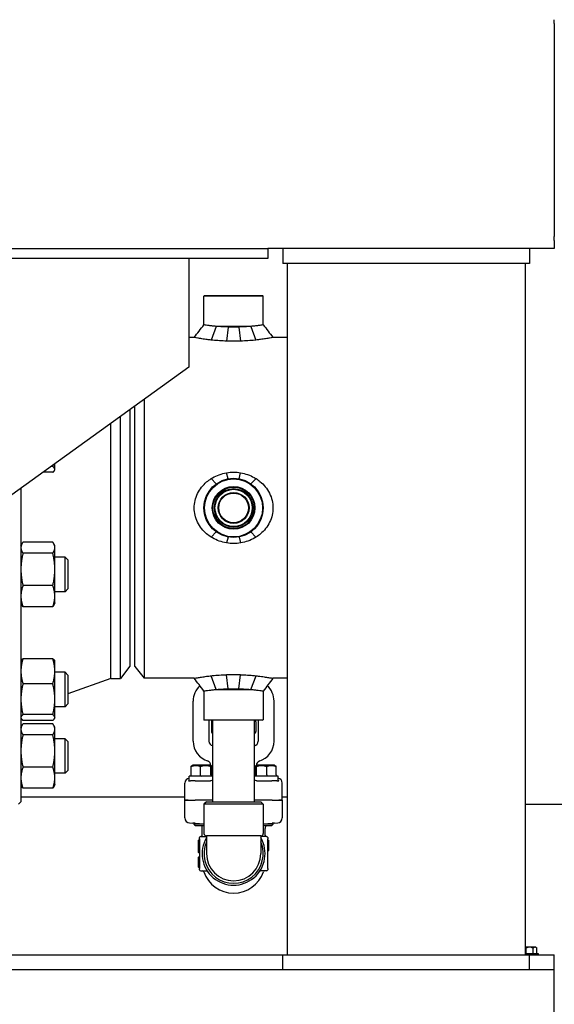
# Model space of a CAD drawing. Header units: inches. Extents: x 5 to 1128, y -85 to 748.
# Tile 246 of 256: x 255 to 268, y 332 to 357. Entities that reach past the tile are written whole.
import ezdxf

# ---------------------------------------------------------------- set-up
doc = ezdxf.new("R2010")
doc.units = ezdxf.units.IN
doc.header["$LTSCALE"] = 32
doc.header["$MEASUREMENT"] = 0
doc.layers.add('Dimension (ANSI)', color=7, linetype='Continuous', lineweight=25)
doc.layers.add('Visible (ANSI)', color=7, linetype='Continuous', lineweight=30)
doc.styles.add('Note Text (ANSI)', font='tahoma.ttf')
doc.dimstyles.new('SB Fraction-16 (ANSI)', dxfattribs={"dimscale": 32, "dimtxt": 0.125, "dimasz": 0.098425, "dimexe": 0.125, "dimexo": 0.0625, "dimgap": 0.031496, "dimtad": 0, "dimtih": 1, "dimtoh": 1, "dimdec": 4, "dimrnd": 1e-08, "dimzin": 0, "dimdsep": 46, "dimlunit": 5, "dimtxsty": 'Note Text (ANSI)', "dimcen": 0.09, "dimdle": 0.393701, "dimclrd": 256, "dimclre": 256, "dimclrt": 256, "dimadec": 0, "dimazin": 3, "dimtfac": 0.96, "dimtofl": 0, "dimtmove": 0, "dimatfit": 3, "dimfxl": 1, "dimfrac": 2, "dimtolj": 1, "dimtzin": 12, "dimlwd": -1, "dimlwe": -1, "dimarcsym": 0})

# ---------------------------------------------------------------- blocks, each defined once
blk = doc.blocks.new('*D17')
at = {"layer": 'Defpoints', "color": 0, "transparency": 16777216}
for p in [(268.182, 333.234), (244.87, 156.234), (303.64, 156.234)]:
    blk.add_point(p, dxfattribs=at)
at = {"layer": 'Dimension (ANSI)', "transparency": 16777216}
for p, q in [((270.182, 333.234), (307.64, 333.234)), ((303.64, 330.084), (303.64, 258.248)), ((303.64, 159.383), (303.64, 252.219)), ((246.87, 156.234), (307.64, 156.234))]:
    blk.add_line(p, q, dxfattribs=at)
for points in [[(303.115, 330.084), (304.164, 330.084), (303.64, 333.234)], [(303.115, 159.383), (304.164, 159.383), (303.64, 156.234)]]:
    blk.add_solid(points, dxfattribs=at)
at = {"layer": 'Dimension (ANSI)', "transparency": 16777216, "insert": (299.537, 257.24), "char_height": 4, "attachment_point": 1, "style": 'Note Text (ANSI)'}
blk.add_mtext('\\A1;177', dxfattribs=at)

msp = doc.modelspace()

# ---------------------------------------------------------------- linework, layer by layer
at = {"layer": 'Visible (ANSI)'}
for p, q in [((268.18226, 357.18075), (268.18226, 357.27662)), ((268.18226, 357.18075), (268.18226, 357.11045)), ((268.18226, 357.11045), (268.18226, 356.80772)), ((268.18226, 356.80772), (268.18226, 352.15962)), ((268.18226, 352.15962), (268.18226, 351.85689)), ((268.18226, 351.85689), (268.18226, 351.78658)), ((268.18226, 351.69072), (268.18226, 351.78658)), ((268.18226, 351.69072), (268.18226, 351.48367)), ((173.52601, 351.48367), (260.93226, 351.48367)), ((261.30726, 351.48367), (260.93226, 351.48367)), ((260.93226, 351.48367), (260.93226, 351.23367)), ((261.30726, 351.48367), (261.30726, 351.10867)), ((267.55726, 351.48367), (261.30726, 351.48367)), ((268.18226, 351.48367), (267.55726, 351.48367)), ((267.55726, 351.48367), (267.55726, 351.10867)), ((260.93226, 351.23367), (173.52601, 351.23367)), ((258.93226, 351.23367), (258.93226, 348.48367)), ((267.55726, 351.10867), (261.30726, 351.10867)), ((261.42226, 351.10867), (261.42226, 333.60867)), ((267.44226, 351.10867), (267.44226, 333.60867)), ((259.32789, 350.29617), (259.31226, 350.28054)), ((260.81226, 350.28054), (259.31226, 350.28054)), ((259.31226, 349.55491), (259.31226, 350.28054)), ((259.32789, 350.29617), (260.79664, 350.29617)), ((260.79664, 350.29617), (260.81226, 350.28054)), ((260.81226, 349.55491), (260.81226, 350.28054)), ((259.62244, 349.51492), (259.4953, 349.16954)), ((260.50209, 349.51492), (259.62244, 349.51492)), ((259.92602, 349.49851), (259.88458, 349.14141)), ((260.1985, 349.49851), (260.23995, 349.14141)), ((260.50209, 349.51492), (260.62922, 349.16954)), ((259.06513, 349.23367), (258.93226, 349.23367)), ((261.42226, 349.23367), (261.05939, 349.23367)), ((258.93226, 348.48367), (241.92226, 336.23367)), ((257.794, 347.66393), (257.794, 340.60867)), ((257.43726, 347.40702), (257.43726, 340.91867)), ((257.56226, 340.91067), (257.56226, 347.49704)), ((257.19747, 340.60617), (257.19747, 347.23434)), ((256.95726, 340.60617), (256.95726, 347.06134)), ((255.4844, 345.96819), (255.43934, 345.96819)), ((255.53626, 345.88449), (255.53101, 345.87324)), ((255.53626, 345.89558), (255.53626, 346.03799)), ((255.53626, 345.88449), (255.53626, 345.89558)), ((255.4844, 345.82297), (255.23769, 345.82297)), ((259.62244, 345.52867), (259.49502, 345.66196)), ((259.92196, 345.65793), (259.88458, 345.80842)), ((260.20256, 345.65793), (260.23995, 345.80842)), ((260.50209, 345.52867), (260.62951, 345.66196)), ((254.67726, 345.41937), (254.67726, 337.48367)), ((259.62244, 344.31367), (259.4953, 344.1802)), ((259.92205, 344.18439), (259.88458, 344.03392)), ((260.20248, 344.18439), (260.23995, 344.03392)), ((260.50209, 344.31367), (260.62922, 344.1802)), ((254.67726, 343.95785), (254.69861, 344.00363)), ((255.4844, 344.05628), (254.72913, 344.05628)), ((255.53626, 343.95785), (255.51491, 344.00363)), ((255.53626, 343.9148), (255.53626, 343.95785)), ((255.53626, 343.36461), (255.53626, 343.9148)), ((255.4844, 343.77332), (254.72913, 343.77332)), ((255.79435, 343.67635), (255.53626, 343.67635)), ((255.79435, 342.80135), (255.79435, 343.67635)), ((255.86726, 343.60343), (255.79435, 343.67635)), ((255.86726, 343.60343), (255.86726, 342.87426)), ((255.53626, 342.68865), (255.53626, 343.36461)), ((255.4844, 342.95589), (254.72913, 342.95589)), ((255.86726, 342.87426), (255.79435, 342.80135)), ((255.79435, 342.80135), (255.53626, 342.80135)), ((255.53626, 342.51985), (255.53626, 342.68865)), ((254.67726, 342.51985), (254.69861, 342.47406)), ((255.4844, 342.42142), (254.72913, 342.42142)), ((255.53626, 342.51985), (255.51491, 342.47406)), ((254.67726, 341.04398), (254.68251, 341.05523)), ((255.4844, 341.1055), (254.72913, 341.1055)), ((255.53626, 341.04398), (255.53101, 341.05523)), ((255.53626, 340.78785), (255.53626, 341.04398)), ((257.43726, 340.91867), (257.19747, 340.60617)), ((257.56226, 340.91067), (257.794, 340.60867)), ((255.53626, 340.07993), (255.53626, 340.78785)), ((255.79435, 340.76248), (255.53626, 340.76248)), ((255.79435, 339.88748), (255.79435, 340.76248)), ((255.86726, 340.68956), (255.79435, 340.76248)), ((255.86726, 340.68956), (255.86726, 339.96039)), ((259.62244, 340.32742), (259.49502, 340.67277)), ((259.92593, 340.34383), (259.88458, 340.70093)), ((260.1986, 340.34383), (260.23995, 340.70093)), ((260.50209, 340.32742), (260.62951, 340.67277)), ((255.4844, 340.4702), (254.72913, 340.4702)), ((256.95726, 340.60617), (255.86726, 340.21893)), ((256.95726, 340.60617), (257.19747, 340.60617)), ((259.06513, 340.60867), (257.794, 340.60867)), ((261.42226, 340.60867), (261.05939, 340.60867)), ((259.31226, 340.28742), (259.31226, 339.56179)), ((259.62244, 340.32742), (260.50209, 340.32742)), ((260.81226, 340.28742), (260.81226, 339.56179)), ((255.53626, 339.61706), (255.53626, 340.07993)), ((255.79435, 339.88748), (255.53626, 339.88748)), ((255.86726, 339.96039), (255.79435, 339.88748)), ((259.03726, 339.02117), (259.03726, 340.03117)), ((261.08726, 339.02117), (261.08726, 340.03117)), ((255.4844, 339.68967), (254.72913, 339.68967)), ((254.67726, 339.60598), (254.68251, 339.59472)), ((254.67726, 339.36165), (254.69861, 339.40744)), ((255.4844, 339.54445), (254.72913, 339.54445)), ((255.4844, 339.46008), (254.72913, 339.46008)), ((255.53626, 339.36165), (255.51491, 339.40744)), ((255.53626, 339.60598), (255.53101, 339.59472)), ((255.53626, 339.60598), (255.53626, 339.61706)), ((259.31226, 339.56179), (260.81226, 339.56179)), ((259.32789, 339.54617), (259.31226, 339.56179)), ((260.79664, 339.54617), (259.32789, 339.54617)), ((259.43726, 339.54617), (259.43726, 339.02117)), ((259.49976, 339.50867), (259.49976, 339.26622)), ((259.53726, 337.48367), (259.53726, 339.54617)), ((260.58726, 337.48367), (260.58726, 339.54617)), ((260.62476, 339.50867), (260.62476, 339.26622)), ((260.68726, 339.54617), (260.68726, 339.02117)), ((260.79664, 339.54617), (260.81226, 339.56179)), ((255.4844, 339.17713), (254.72913, 339.17713)), ((255.53626, 339.31861), (255.53626, 339.36165)), ((255.53626, 338.76842), (255.53626, 339.31861)), ((255.79435, 339.08015), (255.53626, 339.08015)), ((255.79435, 338.20515), (255.79435, 339.08015)), ((255.86726, 339.00723), (255.79435, 339.08015)), ((255.86726, 339.00723), (255.86726, 338.27807)), ((255.53626, 338.09246), (255.53626, 338.76842)), ((259.03101, 338.41117), (258.99881, 338.39507)), ((259.46851, 338.41117), (259.03101, 338.41117)), ((259.46851, 338.41117), (259.50072, 338.39507)), ((259.48476, 338.40352), (259.48476, 338.40304)), ((260.65601, 338.41117), (260.62381, 338.39507)), ((260.63976, 338.40352), (260.63976, 338.40304)), ((261.09351, 338.41117), (260.65601, 338.41117)), ((261.09351, 338.41117), (261.12572, 338.39507)), ((255.4844, 338.3597), (254.72913, 338.3597)), ((255.79435, 338.20515), (255.53626, 338.20515)), ((255.86726, 338.27807), (255.79435, 338.20515)), ((258.98813, 338.16742), (258.98813, 338.37621)), ((259.2246, 338.16742), (259.2246, 338.37621)), ((259.48623, 338.16742), (259.48623, 338.37621)), ((259.51139, 338.16742), (259.51139, 338.37621)), ((260.61313, 338.16742), (260.61313, 338.37621)), ((260.63829, 338.16742), (260.63829, 338.37621)), ((260.89992, 338.16742), (260.89992, 338.37621)), ((261.13639, 338.16742), (261.13639, 338.37621)), ((254.67726, 337.92365), (254.69861, 337.87787)), ((255.53626, 337.92365), (255.51491, 337.87787)), ((255.53626, 337.92365), (255.53626, 338.09246)), ((258.82976, 337.52117), (258.82976, 337.95907)), ((258.91923, 338.01117), (258.93726, 338.01117)), ((258.95771, 338.13617), (258.93726, 338.13617)), ((258.93726, 338.01117), (258.93726, 338.13617)), ((258.93726, 338.01117), (258.96404, 338.01117)), ((258.96404, 338.01117), (258.96902, 338.01117)), ((259.09021, 338.01117), (258.96902, 338.01117)), ((259.20003, 338.13617), (258.97686, 338.13617)), ((259.09021, 338.01117), (259.47544, 338.01117)), ((259.49208, 338.13617), (259.24517, 338.13617)), ((259.53726, 338.13617), (259.51807, 338.13617)), ((260.60646, 338.13617), (260.58726, 338.13617)), ((260.87935, 338.13617), (260.63245, 338.13617)), ((260.64909, 338.01117), (261.03431, 338.01117)), ((261.14766, 338.13617), (260.9245, 338.13617)), ((261.1555, 338.01117), (261.03431, 338.01117)), ((261.1555, 338.01117), (261.16048, 338.01117)), ((261.16048, 338.01117), (261.18726, 338.01117)), ((261.18726, 338.13617), (261.16681, 338.13617)), ((261.18726, 338.01117), (261.18726, 338.13617)), ((261.18726, 338.01117), (261.20529, 338.01117)), ((261.29476, 337.52117), (261.29476, 337.95907)), ((255.4844, 337.82522), (254.72913, 337.82522)), ((254.67726, 337.48367), (254.61476, 337.42117)), ((254.67726, 337.60867), (258.82976, 337.60867)), ((258.82976, 337.52117), (258.91454, 337.52117)), ((258.82976, 337.07401), (258.82976, 337.52117)), ((258.91454, 337.52117), (258.82976, 337.52117)), ((258.91454, 337.52117), (259.08499, 337.52117)), ((258.91454, 337.52117), (259.08499, 337.52117)), ((259.53726, 337.52117), (259.08499, 337.52117)), ((259.53726, 337.52117), (259.08499, 337.52117)), ((259.37476, 337.48367), (259.31226, 337.42117)), ((260.81226, 337.42117), (259.31226, 337.42117)), ((259.31226, 337.42117), (259.31226, 336.68117)), ((259.37476, 337.48367), (260.74976, 337.48367)), ((261.03954, 337.52117), (260.58726, 337.52117)), ((261.03954, 337.52117), (260.58726, 337.52117)), ((260.74976, 337.48367), (260.81226, 337.42117)), ((260.81226, 337.42117), (260.81226, 336.68117)), ((261.03954, 337.52117), (261.20998, 337.52117)), ((261.03954, 337.52117), (261.20998, 337.52117)), ((261.20998, 337.52117), (261.29476, 337.52117)), ((261.29476, 337.52117), (261.20998, 337.52117)), ((261.29476, 337.60867), (261.42226, 337.60867)), ((261.29476, 337.52117), (261.29476, 337.07401)), ((267.44226, 337.42117), (268.60126, 337.42117)), ((258.94652, 336.94925), (259.03034, 336.94339)), ((259.08716, 336.93941), (259.03034, 336.94339)), ((259.06226, 336.91499), (259.06226, 336.94115)), ((259.31226, 336.91499), (259.06226, 336.91499)), ((259.09108, 336.88617), (259.06226, 336.91499)), ((259.08716, 336.93941), (259.31226, 336.92366)), ((260.81226, 336.92366), (261.03737, 336.93941)), ((261.06226, 336.91499), (260.81226, 336.91499)), ((261.03344, 336.88617), (261.06226, 336.91499)), ((261.09418, 336.94339), (261.03737, 336.93941)), ((261.06226, 336.91499), (261.06226, 336.94115)), ((261.09418, 336.94339), (261.17801, 336.94925)), ((259.09108, 336.88617), (259.31226, 336.88617)), ((259.26476, 336.63992), (259.26476, 336.88617)), ((260.81226, 336.88617), (261.03344, 336.88617)), ((260.85976, 336.63992), (260.85976, 336.81042)), ((259.16851, 336.5011), (259.16851, 336.49563)), ((259.16851, 336.49563), (259.16851, 336.49502)), ((259.16851, 336.49502), (259.16851, 336.37537)), ((259.18935, 336.51151), (259.17893, 336.51151)), ((259.18935, 336.50604), (259.17893, 336.50604)), ((259.18935, 336.50544), (259.17893, 336.50544)), ((259.19976, 336.54617), (259.19976, 336.57742)), ((259.19976, 336.54617), (259.19976, 335.79617)), ((259.23101, 336.60867), (259.37476, 336.60867)), ((260.74976, 336.61867), (259.37476, 336.61867)), ((259.37476, 336.61867), (259.37476, 336.17117)), ((260.74976, 336.61867), (260.74976, 336.17117)), ((260.89351, 336.60867), (260.74976, 336.60867)), ((260.92476, 336.57742), (260.92476, 336.54617)), ((260.92476, 335.79617), (260.92476, 336.54617)), ((260.92476, 336.50487), (260.9456, 336.50487)), ((260.93518, 336.51014), (260.9456, 336.51014)), ((260.95601, 336.49444), (260.95601, 336.49972)), ((260.95601, 336.26529), (260.95601, 336.49445)), ((259.16851, 336.37537), (259.16851, 336.25552)), ((259.16851, 336.25552), (259.16851, 336.25512)), ((259.16851, 336.25512), (259.16851, 336.20649)), ((259.18935, 336.2451), (259.17893, 336.2451)), ((259.18935, 336.2447), (259.17893, 336.2447)), ((259.18935, 336.19608), (259.17893, 336.19608)), ((260.92476, 336.25487), (260.9456, 336.25487)), ((260.93518, 336.2496), (260.9456, 336.2496)), ((260.95601, 336.26002), (260.95601, 336.26529)), ((259.16851, 336.07487), (259.16851, 336.06978)), ((259.16851, 336.06981), (259.16851, 335.84064)), ((259.18935, 336.08529), (259.17893, 336.08529)), ((259.18935, 336.08022), (259.17893, 336.08022)), ((259.16851, 335.84064), (259.16851, 335.83537)), ((259.18935, 335.83022), (259.17893, 335.83022)), ((259.18935, 335.82496), (259.17893, 335.82496)), ((259.19976, 335.76492), (259.19976, 335.79617)), ((259.23101, 335.73367), (259.37882, 335.73367)), ((260.89351, 335.73367), (260.74571, 335.73367)), ((260.92476, 335.79617), (260.92476, 335.76492)), ((267.55726, 333.80267), (267.44226, 333.80267)), ((267.4672, 333.64767), (267.4672, 333.78345)), ((267.69236, 333.80267), (267.55726, 333.80267)), ((267.64733, 333.64767), (267.64733, 333.78345)), ((267.71326, 333.80267), (267.69236, 333.80267)), ((267.7374, 333.64767), (267.7374, 333.78345)), ((249.43226, 333.60867), (261.30726, 333.60867)), ((261.30726, 333.23367), (261.30726, 333.60867)), ((261.30726, 333.60867), (267.55726, 333.60867)), ((267.44226, 333.64767), (267.77326, 333.64767)), ((267.55726, 333.23367), (267.55726, 333.60867)), ((267.55726, 333.60867), (268.18226, 333.60867)), ((267.77326, 333.64767), (267.77326, 333.60867)), ((268.18226, 333.23367), (268.18226, 333.60867)), ((268.18226, 333.23367), (173.52601, 333.23367)), ((268.18226, 170.36817), (268.18226, 333.23367))]:
    msp.add_line(p, q, dxfattribs=at)
for radius in [0.75, 0.73438, 0.54063, 0.52432, 0.48748, 0.47117, 0.39063, 0.375]:
    msp.add_circle((260.06226, 344.92117), radius, dxfattribs=at)
for centre, radius, start, end in [((259.56226, 340.03117), 0.525, 132.148192, 180), ((260.56226, 340.03117), 0.525, 0, 47.851802), ((255.05226, 339.53143), 0.375, 170.315404, 180), ((259.56226, 339.50867), 0.0625, 143.130102, 180), ((260.56226, 339.50867), 0.0625, 0, 36.869898), ((259.56226, 339.26622), 0.0625, 180, 246.421822), ((260.56226, 339.26622), 0.0625, 293.578178, 0), ((259.56226, 339.02117), 0.525, 180, 254.196945), ((259.56226, 339.02117), 0.125, 180, 258.463041), ((260.56226, 339.02117), 0.125, 281.536959, 0), ((260.56226, 339.02117), 0.525, 285.803055, 0), ((259.35976, 338.40352), 0.125, 0, 71.84803), ((260.76476, 338.40352), 0.125, 108.15197, 180), ((259.37476, 336.68117), 0.0625, 180, 270), ((260.74976, 336.68117), 0.0625, 270, 0), ((260.98476, 336.81042), 0.125, 142.701646, 180), ((259.17893, 336.5011), 0.01042, 90, 180), ((259.17893, 336.49563), 0.01042, 90, 180), ((259.17893, 336.49502), 0.01042, 90, 180), ((259.18935, 336.52193), 0.01042, 270, 0), ((259.18935, 336.51646), 0.01042, 270, 0), ((259.18935, 336.51585), 0.01042, 270, 0), ((259.23101, 336.57742), 0.03125, 90, 180), ((259.23351, 336.63992), 0.03125, 270, 0), ((260.06226, 336.17117), 0.7975, 149.549686, 30.450314), ((260.06226, 336.17117), 0.75, 156.443536, 23.556464), ((260.89101, 336.63992), 0.03125, 180, 270), ((260.89351, 336.57742), 0.03125, 0, 90), ((260.93518, 336.52056), 0.01042, 180, 270), ((260.9456, 336.49972), 0.01042, 0, 90), ((260.9456, 336.49445), 0.01042, 0, 90), ((259.17893, 336.25552), 0.01042, 180, 270), ((259.17893, 336.25512), 0.01042, 180, 270), ((259.17893, 336.20649), 0.01042, 180, 270), ((259.18935, 336.23469), 0.01042, 0, 90), ((259.18935, 336.23428), 0.01042, 0, 90), ((259.18935, 336.18566), 0.01042, 0, 90), ((260.06226, 336.17117), 0.6875, 180, 0), ((260.93518, 336.23919), 0.01042, 90, 180), ((260.9456, 336.26529), 0.01042, 270, 0), ((260.9456, 336.26002), 0.01042, 270, 0), ((259.17893, 336.07487), 0.01042, 90, 180), ((259.17893, 336.06981), 0.01042, 90, 180), ((259.18935, 336.0957), 0.01042, 270, 0), ((259.18935, 336.09064), 0.01042, 270, 0), ((259.17893, 335.84064), 0.01042, 180, 270), ((259.17893, 335.83537), 0.01042, 180, 270), ((259.18935, 335.81981), 0.01042, 0, 90), ((259.18935, 335.81454), 0.01042, 0, 90), ((259.23101, 335.76492), 0.03125, 180, 270), ((259.27745, 335.70242), 0.03125, 18.739563, 90), ((260.06226, 335.96867), 0.7975, 198.739563, 341.260437), ((259.37882, 335.70242), 0.03125, 34.444721, 90), ((260.74571, 335.70242), 0.03125, 90, 145.555279), ((260.84708, 335.70242), 0.03125, 90, 161.260437), ((260.89351, 335.76492), 0.03125, 270, 0), ((267.55726, 333.58205), 0.22062, 90, 114.094843), ((267.55726, 333.58205), 0.22062, 65.905157, 90), ((267.55726, 333.58205), 0.2702, 48.189685, 54.73561)]:
    msp.add_arc(centre, radius, start, end, dxfattribs=at)
for centre, major_axis, ratio, start_param, end_param in [((258.95543, 338.16742), (0.0327, 0), 0.95555331, 5.05903576, 6.28318531), ((259.22146, 338.16742), (0, -0.03125), 0.10063878, 0.34664678, 1.57079633), ((259.51579, 338.16742), (0, -0.03125), 0.94587531, 4.71238898, 5.93653853), ((259.5441, 338.16742), (-0.0327, 0), 0.95555331, 0, 1.22414955), ((260.58043, 338.16742), (0.0327, 0), 0.95555331, 5.05903576, 6.28318531), ((260.60874, 338.16742), (0, -0.03125), 0.94587531, 0.34664678, 1.57079633), ((260.90307, 338.16742), (0, -0.03125), 0.10063878, 4.71238898, 5.93653853), ((261.1691, 338.16742), (-0.0327, 0), 0.95555331, 0, 1.22414955), ((258.95524, 337.9585), (-0.10779, 0.06457), 0.9948398, 5.39357966, 6.82060869), ((259.24976, 338.04109), (0.375, 0), 0.05240778, 5.56359323, 5.58602217), ((260.87476, 338.04109), (0.375, 0), 0.05240778, 3.83875579, 3.86118473), ((261.16929, 337.9585), (0.10779, 0.06457), 0.9948398, 5.74576193, 7.17279095), ((258.95524, 337.07395), (-0.12517, 0.00876), 0.99617618, 0.06958796, 1.57079633), ((261.16929, 337.07395), (0.12517, 0.00876), 0.99617618, 4.71238898, 6.21359735), ((267.42216, 333.58205), (0, 0.22062), 0.5, 5.86265097, 6.09994596), ((267.69236, 333.58205), (0, 0.22062), 0.5, 0, 0.42053434), ((267.69236, 333.58205), (0, 0.22062), 0.5, 5.86265097, 6.28318531)]:
    msp.add_ellipse(centre, major_axis=major_axis, ratio=ratio, start_param=start_param, end_param=end_param, dxfattribs=at)
for points in [[(259.06513, 349.23367), (259.1475, 349.34076), (259.2299, 349.44782), (259.31226, 349.55491)], [(260.81226, 349.55491), (260.89463, 349.44782), (260.97703, 349.34076), (261.05939, 349.23367)], [(259.31226, 340.28742), (259.2299, 340.39452), (259.1475, 340.50158), (259.06513, 340.60867)], [(261.05939, 340.60867), (260.97703, 340.50158), (260.89463, 340.39452), (260.81226, 340.28742)], [(258.95771, 338.13617), (258.96028, 338.13617), (258.96333, 338.13665), (258.96654, 338.13803)], [(258.96654, 338.13803), (258.96977, 338.13665), (258.97334, 338.13617), (258.97686, 338.13617)], [(259.20003, 338.13617), (259.20716, 338.13617), (259.21493, 338.13665), (259.22253, 338.13803)], [(259.22253, 338.13803), (259.23012, 338.13665), (259.23794, 338.13617), (259.24517, 338.13617)], [(259.49208, 338.13617), (259.49664, 338.13617), (259.50137, 338.13665), (259.50575, 338.13803)], [(259.50575, 338.13803), (259.51012, 338.13665), (259.51437, 338.13617), (259.51807, 338.13617)], [(259.53726, 338.13666), (259.53589, 338.13696), (259.53445, 338.1374), (259.53298, 338.13803)], [(260.59154, 338.13803), (260.59007, 338.1374), (260.58864, 338.13696), (260.58727, 338.13666)], [(260.60646, 338.13617), (260.61016, 338.13617), (260.61441, 338.13665), (260.61878, 338.13803)], [(260.61878, 338.13803), (260.62315, 338.13665), (260.62788, 338.13617), (260.63245, 338.13617)], [(260.87935, 338.13617), (260.88658, 338.13617), (260.89441, 338.13665), (260.902, 338.13803)], [(260.902, 338.13803), (260.90959, 338.13665), (260.91736, 338.13617), (260.9245, 338.13617)], [(261.14766, 338.13617), (261.15118, 338.13617), (261.15476, 338.13665), (261.15798, 338.13803)], [(261.15798, 338.13803), (261.1612, 338.13665), (261.16424, 338.13617), (261.16681, 338.13617)], [(258.91923, 338.01117), (258.92443, 338.01809), (258.93047, 338.02458), (258.93727, 338.03036)]]:
    msp.add_open_spline(points, degree=3, dxfattribs=at)
for points, knots in [([(259.62244, 349.51492), (259.58969, 349.51805), (259.55935, 349.52131), (259.49869, 349.5283), (259.46747, 349.53226), (259.41243, 349.53968), (259.3886, 349.54313), (259.3503, 349.54887), (259.33581, 349.55115), (259.31679, 349.55417), (259.31226, 349.55491), (259.31226, 349.55491)], [6.8931085, 6.8931085, 6.8931085, 6.8931085, 7.18950442, 7.18950442, 7.54897453, 7.54897453, 7.90844463, 7.90844463, 8.26791474, 8.26791474, 8.62738484, 8.62738484, 8.62738484, 8.62738484]), ([(259.92602, 349.49851), (259.92377, 349.49856), (259.92153, 349.49862), (259.87102, 349.49998), (259.82275, 349.50195), (259.72944, 349.50697), (259.68434, 349.51001), (259.63553, 349.51385), (259.62894, 349.51438), (259.62244, 349.51492)], [0.337722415, 0.337722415, 0.337722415, 0.337722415, 0.354229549, 0.354229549, 0.708459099, 0.708459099, 1.062688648, 1.062688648, 1.118671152, 1.118671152, 1.118671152, 1.118671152]), ([(260.1985, 349.49851), (260.15253, 349.49733), (260.10662, 349.49676), (260.06226, 349.49676), (260.01794, 349.49676), (259.97203, 349.49733), (259.92602, 349.49851)], [-0.338011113, -0.338011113, -0.338011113, -0.338011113, 0, 0, 0, 0.337722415, 0.337722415, 0.337722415, 0.337722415]), ([(260.50209, 349.51492), (260.498, 349.51458), (260.49387, 349.51425), (260.44703, 349.5105), (260.40124, 349.50735), (260.30638, 349.50216), (260.25725, 349.50011), (260.20488, 349.49867), (260.20169, 349.49859), (260.1985, 349.49851)], [-1.119570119, -1.119570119, -1.119570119, -1.119570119, -1.084398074, -1.084398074, -0.722932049, -0.722932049, -0.361466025, -0.361466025, -0.338011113, -0.338011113, -0.338011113, -0.338011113]), ([(260.81226, 349.55491), (260.81226, 349.55491), (260.80774, 349.55417), (260.78872, 349.55115), (260.77423, 349.54887), (260.73593, 349.54313), (260.7121, 349.53968), (260.65705, 349.53226), (260.62584, 349.5283), (260.56518, 349.52131), (260.53484, 349.51805), (260.50209, 349.51492)], [2.87579495, 2.87579495, 2.87579495, 2.87579495, 3.23526505, 3.23526505, 3.59473516, 3.59473516, 3.95420526, 3.95420526, 4.31367537, 4.31367537, 4.61007129, 4.61007129, 4.61007129, 4.61007129]), ([(259.4953, 349.16954), (259.45941, 349.17347), (259.42549, 349.17754), (259.34618, 349.18772), (259.30049, 349.19424), (259.21888, 349.20674), (259.18297, 349.21269), (259.12463, 349.22273), (259.10215, 349.22682), (259.0724, 349.23229), (259.06513, 349.23367), (259.06513, 349.23367)], [1.4424487, 1.4424487, 1.4424487, 1.4424487, 1.75385711, 1.75385711, 2.22723019, 2.22723019, 2.70060327, 2.70060327, 3.17397635, 3.17397635, 3.64734943, 3.64734943, 3.64734943, 3.64734943]), ([(259.88458, 349.14141), (259.8249, 349.14348), (259.76513, 349.14661), (259.64917, 349.15462), (259.59292, 349.15949), (259.52493, 349.16635), (259.50996, 349.16793), (259.4953, 349.16954)], [0.4397521, 0.4397521, 0.4397521, 0.4397521, 0.87692855, 0.87692855, 1.31539283, 1.31539283, 1.4424487, 1.4424487, 1.4424487, 1.4424487]), ([(260.23995, 349.14141), (260.23885, 349.14136), (260.23775, 349.14132), (260.17814, 349.13886), (260.11926, 349.13767), (260.00527, 349.13767), (259.94639, 349.13886), (259.88678, 349.14132), (259.88568, 349.14136), (259.88458, 349.14141)], [-7.390832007, -7.390832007, -7.390832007, -7.390832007, -7.382681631, -7.382681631, -6.948392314, -6.948392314, -6.514102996, -6.514102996, -6.50595262, -6.50595262, -6.50595262, -6.50595262]), ([(260.62922, 349.16954), (260.6185, 349.16836), (260.6076, 349.1672), (260.54291, 349.16052), (260.48552, 349.15543), (260.36681, 349.14703), (260.30542, 349.14373), (260.24269, 349.14151), (260.24132, 349.14146), (260.23995, 349.14141)], [13.1434795, 13.1434795, 13.1434795, 13.1434795, 13.23626656, 13.23626656, 13.68658302, 13.68658302, 14.13689949, 14.13689949, 14.14695992, 14.14695992, 14.14695992, 14.14695992]), ([(261.05939, 349.23367), (261.05939, 349.23367), (261.05249, 349.23236), (261.02414, 349.22714), (261.0027, 349.22324), (260.94697, 349.2136), (260.91263, 349.20787), (260.83451, 349.19579), (260.79073, 349.18945), (260.70931, 349.17878), (260.67053, 349.17406), (260.62922, 349.16954)], [10.94095741, 10.94095741, 10.94095741, 10.94095741, 11.40220558, 11.40220558, 11.86345375, 11.86345375, 12.32470192, 12.32470192, 12.78595009, 12.78595009, 13.1434795, 13.1434795, 13.1434795, 13.1434795]), ([(259.4953, 344.1802), (259.45399, 344.20614), (259.41522, 344.23465), (259.33379, 344.30394), (259.29002, 344.34869), (259.2119, 344.44756), (259.17755, 344.50169), (259.12182, 344.61595), (259.10038, 344.6762), (259.07203, 344.79854), (259.06513, 344.86064), (259.06513, 344.9817), (259.07203, 345.0438), (259.10038, 345.16614), (259.12182, 345.22639), (259.17755, 345.34064), (259.2119, 345.39478), (259.29002, 345.49365), (259.33379, 345.5384), (259.41514, 345.60762), (259.45381, 345.63607), (259.49502, 345.66196)], [1.44373646, 1.44373646, 1.44373646, 1.44373646, 1.80126586, 1.80126586, 2.26251403, 2.26251403, 2.7237622, 2.7237622, 3.18501037, 3.18501037, 3.64625854, 3.64625854, 4.10750671, 4.10750671, 4.56875488, 4.56875488, 5.03000306, 5.03000306, 5.49125123, 5.49125123, 5.8479589, 5.8479589, 5.8479589, 5.8479589]), ([(259.49502, 345.66196), (259.50584, 345.66875), (259.51683, 345.67537), (259.58162, 345.7127), (259.63901, 345.7392), (259.75772, 345.78152), (259.81911, 345.79738), (259.88184, 345.80797), (259.88321, 345.8082), (259.88458, 345.80842)], [5.8479589, 5.8479589, 5.8479589, 5.8479589, 5.94156769, 5.94156769, 6.39188416, 6.39188416, 6.84220062, 6.84220062, 6.85226105, 6.85226105, 6.85226105, 6.85226105]), ([(259.88458, 345.80842), (259.88568, 345.80864), (259.88678, 345.80886), (259.94639, 345.82057), (260.00527, 345.82604), (260.06226, 345.82604), (260.11926, 345.82604), (260.17814, 345.82057), (260.23775, 345.80886), (260.23885, 345.80864), (260.23995, 345.80842)], [-0.442439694, -0.442439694, -0.442439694, -0.442439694, -0.434289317, -0.434289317, 0, 0, 0, 0.434289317, 0.434289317, 0.442439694, 0.442439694, 0.442439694, 0.442439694]), ([(260.23995, 345.80842), (260.29963, 345.79858), (260.35939, 345.78354), (260.47536, 345.74335), (260.53161, 345.71815), (260.59969, 345.68015), (260.61476, 345.67121), (260.62951, 345.66196)], [-6.85385588, -6.85385588, -6.85385588, -6.85385588, -6.41667942, -6.41667942, -5.97821514, -5.97821514, -5.85033552, -5.85033552, -5.85033552, -5.85033552]), ([(260.62951, 345.66196), (260.6653, 345.63947), (260.69912, 345.6151), (260.77835, 345.55026), (260.82404, 345.50515), (260.90564, 345.40503), (260.94156, 345.35003), (260.99989, 345.23363), (261.02237, 345.17211), (261.05213, 345.04694), (261.05939, 344.98329), (261.05939, 344.86064), (261.05249, 344.79854), (261.02414, 344.6762), (261.0027, 344.61595), (260.94697, 344.50169), (260.91263, 344.44756), (260.83451, 344.34869), (260.79073, 344.30394), (260.70931, 344.23465), (260.67053, 344.20614), (260.62922, 344.1802)], [-5.85033552, -5.85033552, -5.85033552, -5.85033552, -5.53975087, -5.53975087, -5.06637779, -5.06637779, -4.5930047, -4.5930047, -4.11963162, -4.11963162, -3.64625854, -3.64625854, -3.18501037, -3.18501037, -2.7237622, -2.7237622, -2.26251403, -2.26251403, -1.80126586, -1.80126586, -1.44373646, -1.44373646, -1.44373646, -1.44373646]), ([(259.88458, 344.03392), (259.88321, 344.03414), (259.88184, 344.03437), (259.81911, 344.04496), (259.75772, 344.06082), (259.63901, 344.10314), (259.58162, 344.12964), (259.51692, 344.16692), (259.50603, 344.17347), (259.4953, 344.1802)], [0.44025603, 0.44025603, 0.44025603, 0.44025603, 0.45031646, 0.45031646, 0.90063293, 0.90063293, 1.35094939, 1.35094939, 1.44373646, 1.44373646, 1.44373646, 1.44373646]), ([(260.62922, 344.1802), (260.6185, 344.17347), (260.6076, 344.16692), (260.54291, 344.12964), (260.48552, 344.10314), (260.36681, 344.06082), (260.30542, 344.04496), (260.24269, 344.03437), (260.24132, 344.03414), (260.23995, 344.03392)], [-1.44373646, -1.44373646, -1.44373646, -1.44373646, -1.35094939, -1.35094939, -0.90063293, -0.90063293, -0.45031646, -0.45031646, -0.44025603, -0.44025603, -0.44025603, -0.44025603]), ([(260.23995, 344.03392), (260.23885, 344.0337), (260.23775, 344.03348), (260.17814, 344.02177), (260.11926, 344.0163), (260.00527, 344.0163), (259.94639, 344.02177), (259.88678, 344.03348), (259.88568, 344.0337), (259.88458, 344.03392)], [-7.390832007, -7.390832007, -7.390832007, -7.390832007, -7.382681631, -7.382681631, -6.948392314, -6.948392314, -6.514102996, -6.514102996, -6.50595262, -6.50595262, -6.50595262, -6.50595262]), ([(259.06513, 340.60867), (259.06513, 340.60867), (259.07203, 340.60998), (259.10038, 340.6152), (259.12182, 340.6191), (259.17755, 340.62874), (259.2119, 340.63447), (259.29002, 340.64655), (259.33379, 340.65289), (259.41514, 340.66354), (259.45381, 340.66826), (259.49502, 340.67277)], [3.64625854, 3.64625854, 3.64625854, 3.64625854, 4.10750671, 4.10750671, 4.56875488, 4.56875488, 5.03000306, 5.03000306, 5.49125123, 5.49125123, 5.8479589, 5.8479589, 5.8479589, 5.8479589]), ([(259.49502, 340.67277), (259.50584, 340.67396), (259.51683, 340.67513), (259.58162, 340.68182), (259.63901, 340.68691), (259.75772, 340.69531), (259.81911, 340.69861), (259.88184, 340.70083), (259.88321, 340.70088), (259.88458, 340.70093)], [5.8479589, 5.8479589, 5.8479589, 5.8479589, 5.94156769, 5.94156769, 6.39188416, 6.39188416, 6.84220062, 6.84220062, 6.85226105, 6.85226105, 6.85226105, 6.85226105]), ([(259.88458, 340.70093), (259.88568, 340.70097), (259.88678, 340.70102), (259.94639, 340.70348), (260.00527, 340.70467), (260.06226, 340.70467), (260.11926, 340.70467), (260.17814, 340.70348), (260.23775, 340.70102), (260.23885, 340.70097), (260.23995, 340.70093)], [-0.442439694, -0.442439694, -0.442439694, -0.442439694, -0.434289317, -0.434289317, 0, 0, 0, 0.434289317, 0.434289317, 0.442439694, 0.442439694, 0.442439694, 0.442439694]), ([(260.23995, 340.70093), (260.29963, 340.69886), (260.35939, 340.69572), (260.47536, 340.68772), (260.53161, 340.68285), (260.59969, 340.67597), (260.61476, 340.67439), (260.62951, 340.67277)], [7.73226918, 7.73226918, 7.73226918, 7.73226918, 8.16944564, 8.16944564, 8.60790992, 8.60790992, 8.73578955, 8.73578955, 8.73578955, 8.73578955]), ([(260.62951, 340.67277), (260.6653, 340.66885), (260.69912, 340.66479), (260.77835, 340.65462), (260.82404, 340.64809), (260.90564, 340.6356), (260.94156, 340.62965), (260.99989, 340.61961), (261.02237, 340.61552), (261.05213, 340.61005), (261.05939, 340.60867), (261.05939, 340.60867)], [8.73578955, 8.73578955, 8.73578955, 8.73578955, 9.0463742, 9.0463742, 9.51974728, 9.51974728, 9.99312036, 9.99312036, 10.46649344, 10.46649344, 10.93986652, 10.93986652, 10.93986652, 10.93986652]), ([(259.31226, 340.28742), (259.31226, 340.28742), (259.31679, 340.28816), (259.33581, 340.29119), (259.3503, 340.29347), (259.3886, 340.2992), (259.41243, 340.30266), (259.46747, 340.31008), (259.49869, 340.31404), (259.55935, 340.32103), (259.58969, 340.32428), (259.62244, 340.32742)], [8.62738484, 8.62738484, 8.62738484, 8.62738484, 8.98685495, 8.98685495, 9.34632505, 9.34632505, 9.70579515, 9.70579515, 10.06526526, 10.06526526, 10.36166118, 10.36166118, 10.36166118, 10.36166118]), ([(259.62244, 340.32742), (259.62653, 340.32776), (259.63065, 340.32809), (259.6775, 340.33184), (259.72328, 340.33499), (259.81814, 340.34018), (259.86728, 340.34223), (259.91961, 340.34367), (259.92277, 340.34375), (259.92593, 340.34383)], [4.716153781, 4.716153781, 4.716153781, 4.716153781, 4.751325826, 4.751325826, 5.112791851, 5.112791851, 5.474257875, 5.474257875, 5.497479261, 5.497479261, 5.497479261, 5.497479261]), ([(259.92593, 340.34383), (259.97194, 340.34501), (260.01787, 340.34558), (260.10661, 340.34558), (260.15256, 340.34501), (260.1986, 340.34383)], [5.497479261, 5.497479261, 5.497479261, 5.497479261, 5.8357239, 5.8357239, 6.173679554, 6.173679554, 6.173679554, 6.173679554]), ([(260.1986, 340.34383), (260.20082, 340.34377), (260.20303, 340.34372), (260.25351, 340.34236), (260.30177, 340.34039), (260.39509, 340.33537), (260.44019, 340.33232), (260.48899, 340.32849), (260.49558, 340.32796), (260.50209, 340.32742)], [6.173679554, 6.173679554, 6.173679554, 6.173679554, 6.189953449, 6.189953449, 6.544182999, 6.544182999, 6.898412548, 6.898412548, 6.954395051, 6.954395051, 6.954395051, 6.954395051]), ([(260.50209, 340.32742), (260.53484, 340.32428), (260.56518, 340.32103), (260.62584, 340.31404), (260.65705, 340.31008), (260.7121, 340.30266), (260.73593, 340.2992), (260.77423, 340.29347), (260.78872, 340.29119), (260.80774, 340.28816), (260.81226, 340.28742), (260.81226, 340.28742)], [1.14151861, 1.14151861, 1.14151861, 1.14151861, 1.43791453, 1.43791453, 1.79738463, 1.79738463, 2.15685474, 2.15685474, 2.51632484, 2.51632484, 2.87579495, 2.87579495, 2.87579495, 2.87579495]), ([(259.53179, 338.02814), (259.51823, 338.02732), (259.50274, 338.02313), (259.48297, 338.01474), (259.47921, 338.01302), (259.47544, 338.01117)], [0.527889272, 0.527889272, 0.527889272, 0.527889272, 0.682769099, 0.682769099, 0.718847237, 0.718847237, 0.718847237, 0.718847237]), ([(260.64909, 338.01117), (260.64533, 338.01301), (260.64158, 338.01473), (260.62181, 338.02313), (260.60631, 338.02732), (260.59274, 338.02814)], [1.530016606, 1.530016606, 1.530016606, 1.530016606, 1.565984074, 1.565984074, 1.720982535, 1.720982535, 1.720982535, 1.720982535]), ([(261.18725, 338.03035), (261.19307, 338.02542), (261.19828, 338.02), (261.20365, 338.01332), (261.20447, 338.01226), (261.20529, 338.01117)], [0.7544309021, 0.7544309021, 0.7544309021, 0.7544309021, 0.837826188, 0.837826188, 0.8530148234, 0.8530148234, 0.8530148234, 0.8530148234])]:
    msp.add_open_spline(points, degree=3, knots=knots, dxfattribs=at)
for points, weights in [([(255.4844, 345.96819), (255.48931, 345.98802), (255.49374, 346.00736)], [1, 1.00347879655, 1.00631988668]), ([(255.53626, 345.89558), (255.53626, 345.92928), (255.4844, 345.96819)], [1, 1.0379548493, 1]), ([(255.4844, 345.82297), (255.53626, 345.86188), (255.53626, 345.89558)], [1, 1.0379548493, 1]), ([(254.72913, 344.05628), (254.67726, 343.98046), (254.67726, 343.9148)], [1, 1.0379548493, 1]), ([(254.67726, 343.9148), (254.67726, 343.84914), (254.72913, 343.77332)], [1, 1.0379548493, 1]), ([(255.53626, 343.9148), (255.53626, 343.98046), (255.4844, 344.05628)], [1, 1.0379548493, 1]), ([(255.4844, 343.77332), (255.53626, 343.84914), (255.53626, 343.9148)], [1, 1.0379548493, 1]), ([(254.72913, 343.77332), (254.67726, 343.5543), (254.67726, 343.36461)], [1, 1.0379548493, 1]), ([(255.53626, 343.36461), (255.53626, 343.5543), (255.4844, 343.77332)], [1, 1.0379548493, 1]), ([(254.67726, 343.36461), (254.67726, 343.17492), (254.72913, 342.95589)], [1, 1.0379548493, 1]), ([(255.4844, 342.95589), (255.53626, 343.17492), (255.53626, 343.36461)], [1, 1.0379548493, 1]), ([(254.72913, 342.95589), (254.67726, 342.81268), (254.67726, 342.68865)], [1, 1.0379548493, 1]), ([(255.53626, 342.68865), (255.53626, 342.81268), (255.4844, 342.95589)], [1, 1.0379548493, 1]), ([(254.67726, 342.68865), (254.67726, 342.56463), (254.72913, 342.42142)], [1, 1.0379548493, 1]), ([(255.4844, 342.42142), (255.53626, 342.56463), (255.53626, 342.68865)], [1, 1.0379548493, 1]), ([(254.72913, 342.42142), (254.71038, 342.44882), (254.69861, 342.47406)], [1, 1.01339325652, 1.01733426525]), ([(255.51491, 342.47406), (255.50314, 342.44882), (255.4844, 342.42142)], [1.01733426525, 1.01339325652, 1]), ([(254.72913, 341.1055), (254.67726, 340.93527), (254.67726, 340.78785)], [1, 1.0379548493, 1]), ([(254.68251, 341.05523), (254.69348, 341.07876), (254.72913, 341.1055)], [1.01653872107, 1.02578038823, 1]), ([(255.4844, 341.1055), (255.52004, 341.07876), (255.53101, 341.05523)], [1, 1.02578038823, 1.01653872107]), ([(255.53626, 340.78785), (255.53626, 340.93527), (255.4844, 341.1055)], [1, 1.0379548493, 1]), ([(254.67726, 340.78785), (254.67726, 340.64042), (254.72913, 340.4702)], [1, 1.0379548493, 1]), ([(255.4844, 340.4702), (255.53626, 340.64042), (255.53626, 340.78785)], [1, 1.0379548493, 1]), ([(254.72913, 340.4702), (254.67726, 340.26105), (254.67726, 340.07993)], [1, 1.0379548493, 1]), ([(255.53626, 340.07993), (255.53626, 340.26105), (255.4844, 340.4702)], [1, 1.0379548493, 1]), ([(254.67726, 340.07993), (254.67726, 339.89881), (254.72913, 339.68967)], [1, 1.0379548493, 1]), ([(255.4844, 339.68967), (255.53626, 339.89881), (255.53626, 340.07993)], [1, 1.0379548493, 1]), ([(254.72913, 339.68967), (254.67726, 339.65076), (254.67726, 339.61706)], [1, 1.0379548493, 1]), ([(255.53626, 339.61706), (255.53626, 339.65076), (255.4844, 339.68967)], [1, 1.0379548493, 1]), ([(254.67726, 339.61706), (254.67726, 339.58336), (254.72913, 339.54445)], [1, 1.0379548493, 1]), ([(254.72913, 339.46008), (254.67726, 339.38427), (254.67726, 339.31861)], [1, 1.0379548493, 1]), ([(255.4844, 339.54445), (255.53626, 339.58336), (255.53626, 339.61706)], [1, 1.0379548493, 1]), ([(255.53626, 339.31861), (255.53626, 339.38427), (255.4844, 339.46008)], [1, 1.0379548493, 1]), ([(254.67726, 339.31861), (254.67726, 339.25295), (254.72913, 339.17713)], [1, 1.0379548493, 1]), ([(254.72913, 339.17713), (254.67726, 338.9581), (254.67726, 338.76842)], [1, 1.0379548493, 1]), ([(255.4844, 339.17713), (255.53626, 339.25295), (255.53626, 339.31861)], [1, 1.0379548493, 1]), ([(255.53626, 338.76842), (255.53626, 338.9581), (255.4844, 339.17713)], [1, 1.0379548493, 1]), ([(254.67726, 338.76842), (254.67726, 338.57873), (254.72913, 338.3597)], [1, 1.0379548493, 1]), ([(255.4844, 338.3597), (255.53626, 338.57873), (255.53626, 338.76842)], [1, 1.0379548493, 1]), ([(259.2246, 338.37621), (259.10637, 338.41229), (258.98813, 338.37621)], [1.04422863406, 1.20577136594, 1.04422863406]), ([(258.98813, 338.37621), (258.99384, 338.39259), (258.99881, 338.39507)], [1.04422863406, 1.11183872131, 1.12285543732]), ([(259.48623, 338.37621), (259.35542, 338.41229), (259.2246, 338.37621)], [1.04422863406, 1.20577136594, 1.04422863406]), ([(259.51139, 338.37621), (259.49881, 338.41229), (259.48623, 338.37621)], [1.04422863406, 1.20577136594, 1.04422863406]), ([(260.63829, 338.37621), (260.62571, 338.41229), (260.61313, 338.37621)], [1.04422863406, 1.20577136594, 1.04422863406]), ([(260.89992, 338.37621), (260.76911, 338.41229), (260.63829, 338.37621)], [1.04422863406, 1.20577136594, 1.04422863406]), ([(261.13639, 338.37621), (261.01816, 338.41229), (260.89992, 338.37621)], [1.04422863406, 1.20577136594, 1.04422863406]), ([(261.12572, 338.39507), (261.13068, 338.39259), (261.13639, 338.37621)], [1.12285543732, 1.11183872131, 1.04422863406]), ([(254.72913, 338.3597), (254.67726, 338.21649), (254.67726, 338.09246)], [1, 1.0379548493, 1]), ([(255.53626, 338.09246), (255.53626, 338.21649), (255.4844, 338.3597)], [1, 1.0379548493, 1]), ([(254.67726, 338.09246), (254.67726, 337.96843), (254.72913, 337.82522)], [1, 1.0379548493, 1]), ([(255.4844, 337.82522), (255.53626, 337.96843), (255.53626, 338.09246)], [1, 1.0379548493, 1]), ([(254.72913, 337.82522), (254.71038, 337.85262), (254.69861, 337.87787)], [1, 1.01339325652, 1.01733426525]), ([(255.51491, 337.87787), (255.50314, 337.85262), (255.4844, 337.82522)], [1.01733426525, 1.01339325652, 1])]:
    msp.add_rational_spline(points, weights, degree=2, dxfattribs=at)

# ---------------------------------------------------------------- dimensions: what is measured, and where the dimension line sits
at = {"layer": 'Dimension (ANSI)'}
dim = msp.add_linear_dim(base=(303.6395, 156.23367), p1=(268.18226, 333.23367), p2=(244.86976, 156.23367), angle=90, dimstyle='SB Fraction-16 (ANSI)', override={"dimgap": 0.031496, "dimdec": 4, "dimtol": 0, "dimlim": 0, "dimtp": 0, "dimtm": 0, "dimtdec": 2, "dimatfit": 1}, dxfattribs=at)
dim.commit()
dim.dimension.update_dxf_attribs({"geometry": '*D17', "text_midpoint": (303.6395, 255.23367), "dimtype": 160})

doc.saveas('drawing.dxf')
